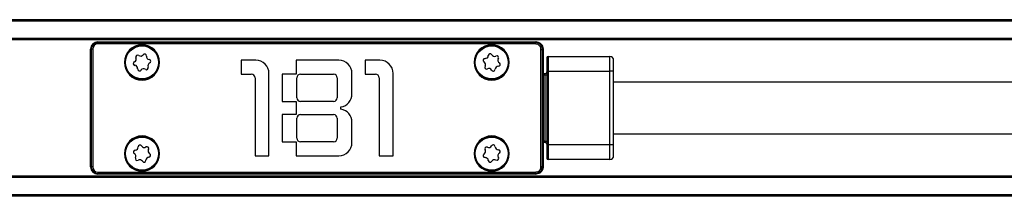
# Model space of a CAD drawing. Header units: millimetres. Extents: x -741 to 2698, y 394 to 730.
# Tile 9 of 16: x 412 to 546, y 396 to 420. Entities that reach past the tile are written whole.
import ezdxf

# ---------------------------------------------------------------- set-up
doc = ezdxf.new("R2010")
doc.units = ezdxf.units.MM

# ---------------------------------------------------------------- blocks, each defined once
blk = doc.blocks.new('Drawing View3')
at = {"color": 7, "linetype": 'Continuous', "lineweight": 25}
for p, q in [((680, 15.5), (0, 15.5)), ((680, 15.3), (0, 15.3)), ((680, 12.95), (0, 12.95)), ((680, 12.75), (0, 12.75)), ((553.5, 12.5), (553.5, 12.48)), ((553.5, 12.5), (613.1, 12.5)), ((553.5, 12.41), (553.5, 12.48)), ((553.5, 12.48), (613.1, 12.48)), ((553.5, 12.21), (553.5, 12.41)), ((613.04, 12.41), (553.5, 12.41)), ((613.04, 12.21), (553.5, 12.21)), ((613.04, 12.41), (613.12, 12.48)), ((613.04, 12.21), (613.04, 12.41)), ((552.5, -4.5), (552.5, 11.5)), ((552.5, 11.5), (552.52, 11.5)), ((552.52, -4.5), (552.52, 11.5)), ((552.52, 11.5), (552.59, 11.5)), ((552.59, 11.5), (552.59, -4.5)), ((552.79, 11.5), (552.59, 11.5)), ((552.79, 11.5), (552.79, -4.5)), ((613.81, 11.44), (614.01, 11.44)), ((613.81, -4.44), (613.81, 11.44)), ((614.01, 11.44), (614.08, 11.52)), ((614.01, -4.44), (614.01, 11.44)), ((614.08, 11.5), (614.08, -4.5)), ((614.1, 11.5), (614.08, 11.5)), ((614.1, 11.5), (614.1, -4.5)), ((557.1, 9.7), (557.2, 9.7)), ((557.25, 9.7), (557.2, 9.7)), ((561.75, 9.7), (561.8, 9.7)), ((561.9, 9.7), (561.8, 9.7)), ((572.98, 10), (572.98, 8.1)), ((574.98, 10), (572.98, 10)), ((586.28, 10), (580.48, 10)), ((580.48, 10), (580.48, 8.1)), ((589.88, 10), (589.88, 8.1)), ((591.88, 10), (589.88, 10)), ((604.7, 9.7), (604.8, 9.7)), ((604.85, 9.7), (604.8, 9.7)), ((609.35, 9.7), (609.4, 9.7)), ((609.5, 9.7), (609.4, 9.7)), ((614.6, 10.3), (614.6, 8.5)), ((614.8, 10.5), (614.8, 8.5)), ((614.8, 10.5), (623.2, 10.5)), ((623.2, 8.5), (623.2, 10.5)), ((623.7, 8.5), (623.7, 10)), ((572.98, 8.1), (574.38, 8.1)), ((576.78, -3), (576.78, 8.2)), ((580.48, 8.1), (578.58, 8.1)), ((578.58, 8.1), (578.58, 4.4)), ((581.08, 8.1), (585.58, 8.1)), ((588.08, 5.42), (588.08, 8.2)), ((589.88, 8.1), (591.28, 8.1)), ((593.68, -3), (593.68, 8.2)), ((614.1, 8.2), (614.4, 8.2)), ((614.4, 8), (614.4, 8.2)), ((614.6, 8.5), (614.6, -1.5)), ((614.6, 8.5), (614.8, 8.5)), ((614.8, 8.5), (614.8, -1.5)), ((614.8, 8.5), (623.2, 8.5)), ((623.2, -1.5), (623.2, 8.5)), ((623.7, 8.5), (623.2, 8.5)), ((623.7, -1.5), (623.7, 8.5)), ((574.88, 7.6), (574.88, -3)), ((580.58, 4.9), (580.58, 7.6)), ((586.08, 7.6), (586.08, 4.9)), ((591.78, 7.6), (591.78, -3)), ((614.1, 8), (614.4, 8)), ((614.4, -1), (614.4, 8)), ((614.4, 8), (614.6, 8)), ((578.58, 4.4), (580.48, 4.4)), ((580.48, 4.4), (580.48, 2.6)), ((585.58, 4.4), (581.08, 4.4)), ((586.58, 3.35), (586.58, 3.65)), ((580.48, 2.6), (578.58, 2.6)), ((578.58, 2.6), (578.58, -1.1)), ((580.58, -0.6), (580.58, 2.1)), ((581.08, 2.6), (585.58, 2.6)), ((586.08, 2.1), (586.08, -0.6)), ((588.08, -1.2), (588.08, 1.58)), ((578.58, -1.1), (580.48, -1.1)), ((580.48, -1.1), (580.48, -3)), ((585.58, -1.1), (581.08, -1.1)), ((614.4, -1), (614.1, -1)), ((614.4, -1.2), (614.1, -1.2)), ((614.4, -1.2), (614.4, -1)), ((614.4, -1), (614.6, -1)), ((614.6, -1.5), (614.6, -3.3)), ((614.6, -1.5), (614.8, -1.5)), ((614.8, -1.5), (614.8, -3.5)), ((623.2, -1.5), (614.8, -1.5)), ((623.2, -3.5), (623.2, -1.5)), ((623.7, -1.5), (623.2, -1.5)), ((623.7, -3), (623.7, -1.5)), ((557.1, -2.7), (557.2, -2.7)), ((557.25, -2.7), (557.2, -2.7)), ((561.75, -2.7), (561.8, -2.7)), ((561.9, -2.7), (561.8, -2.7)), ((574.88, -3), (576.78, -3)), ((580.48, -3), (586.28, -3)), ((591.78, -3), (593.68, -3)), ((604.7, -2.7), (604.8, -2.7)), ((604.85, -2.7), (604.8, -2.7)), ((609.35, -2.7), (609.4, -2.7)), ((609.5, -2.7), (609.4, -2.7)), ((623.2, -3.5), (614.8, -3.5)), ((552.5, -4.5), (552.52, -4.5)), ((552.52, -4.5), (552.59, -4.5)), ((552.79, -4.5), (552.59, -4.5)), ((553.5, -5.21), (613.04, -5.21)), ((553.5, -5.21), (553.5, -5.41)), ((613.04, -5.21), (613.04, -5.41)), ((613.81, -4.44), (614.01, -4.44)), ((614.08, -4.52), (614.01, -4.44)), ((680, -5.75), (0, -5.75)), ((680, -5.95), (0, -5.95)), ((553.5, -5.41), (613.04, -5.41)), ((553.5, -5.48), (553.5, -5.41)), ((613.1, -5.48), (553.5, -5.48)), ((553.5, -5.5), (553.5, -5.48)), ((613.1, -5.5), (553.5, -5.5)), ((613.12, -5.48), (613.04, -5.41)), ((613.1, -5.5), (613.1, -5.48)), ((680, -8.3), (0, -8.3)), ((680, -8.5), (0, -8.5))]:
    blk.add_line(p, q, dxfattribs=at)
at = {"color": 7, "linetype": 'Continuous', "lineweight": 25, "flags": 128}
for points in [[(613.1, 12.5), (613.1, 12.5), (613.1, 12.5), (613.1, 12.5), (613.1, 12.5), (613.1, 12.49), (613.1, 12.49), (613.1, 12.49), (613.1, 12.48)], [(614.1, -4.5), (614.1, -4.5), (614.1, -4.5), (614.1, -4.5), (614.1, -4.5), (614.09, -4.5), (614.09, -4.5), (614.09, -4.5), (614.08, -4.5)]]:
    blk.add_lwpolyline(points, dxfattribs=at)
at = {"color": 7, "linetype": 'Continuous', "lineweight": 25}
for centre in [(559.5, 9.7), (607.1, 9.7), (559.5, -2.7), (607.1, -2.7)]:
    blk.add_circle(centre, 2.25, dxfattribs=at)
for centre, radius, start, end in [((553.5, 11.5), 1, 90, 180), ((553.5, 11.5), 0.983, 90, 180), ((553.5, 11.5), 0.906, 90, 180), ((553.5, 11.5), 0.713, 90, 180), ((559.5, 9.7), 2.4, 0, 180), ((607.1, 9.7), 2.4, 0, 180), ((613.14, 12.48), 0.024, 105.3871, 164.6241), ((559.5, 9.7), 2.3, 3.2053, 180), ((559.3, 10.98), 0.42, 233.7766, 324.1444), ((559.84, 10.59), 0.25, 353.7766, 144.1444), ((607.1, 9.7), 2.3, 3.2053, 180), ((606.89, 10.63), 0.25, 27.8651, 178.2329), ((607.48, 10.94), 0.42, 207.8651, 298.2329), ((614.08, 11.54), 0.024, 285.3874, 344.6238), ((559.5, 9.7), 2.4, 180, 0), ((559.5, 9.7), 2.3, 180, 183.2053), ((559.5, 9.7), 2.3, 183.2053, 0), ((558.56, 9.55), 0.25, 113.7766, 264.1444), ((558.29, 10.16), 0.42, 293.7766, 24.1444), ((558.9, 10.44), 0.25, 53.7766, 204.1444), ((560.51, 10.51), 0.42, 173.7766, 264.1444), ((560.71, 9.24), 0.42, 113.7766, 204.1444), ((560.44, 9.85), 0.25, 293.7766, 84.1444), ((559.5, 9.7), 2.3, 0, 3.2053), ((574.98, 8.2), 1.8, 0, 90), ((586.28, 8.2), 1.8, 0, 90), ((591.88, 8.2), 1.8, 0, 90), ((607.1, 9.7), 2.4, 180, 0), ((607.1, 9.7), 2.3, 180, 183.2053), ((607.1, 9.7), 2.3, 183.2053, 0), ((606.19, 9.98), 0.25, 87.8651, 238.2329), ((605.84, 9.41), 0.42, 327.8651, 58.2329), ((606.22, 10.65), 0.42, 267.8651, 358.2329), ((607.79, 10.35), 0.25, 327.8651, 118.2329), ((608.36, 9.99), 0.42, 147.8651, 238.2329), ((608.01, 9.42), 0.25, 267.8651, 58.2329), ((607.1, 9.7), 2.3, 0, 3.2053), ((614.8, 10.3), 0.2, 90, 180), ((623.2, 10), 0.5, 0, 90), ((558.49, 8.89), 0.42, 353.7766, 84.1444), ((559.16, 8.81), 0.25, 173.7766, 324.1444), ((559.7, 8.42), 0.42, 53.7766, 144.1444), ((560.1, 8.96), 0.25, 233.7766, 24.1444), ((574.38, 7.6), 0.5, 0, 90), ((581.08, 7.6), 0.5, 90, 180), ((585.58, 7.6), 0.5, 0, 90), ((591.28, 7.6), 0.5, 0, 90), ((606.41, 9.05), 0.25, 147.8651, 298.2329), ((606.72, 8.46), 0.42, 27.8651, 118.2329), ((607.31, 8.77), 0.25, 207.8651, 358.2329), ((607.98, 8.75), 0.42, 87.8651, 178.2329), ((614.4, 8.4), 0.2, 270, 0), ((586.28, 5.42), 1.8, 279.5941, 0), ((581.08, 4.9), 0.5, 180, 270), ((585.58, 4.9), 0.5, 270, 0), ((586.28, 1.58), 1.8, 0, 80.4059), ((581.08, 2.1), 0.5, 90, 180), ((585.58, 2.1), 0.5, 0, 90), ((559.5, -2.7), 2.4, 0, 180), ((559.5, -2.7), 2.3, 3.2053, 180), ((581.08, -0.6), 0.5, 180, 270), ((585.58, -0.6), 0.5, 270, 0), ((586.28, -1.2), 1.8, 270, 0), ((607.1, -2.7), 2.4, 0, 180), ((607.1, -2.7), 2.3, 3.2053, 180), ((614.4, -1.4), 0.2, 0, 90), ((558.58, -2.48), 0.25, 91.159, 241.5268), ((558.56, -1.81), 0.42, 271.159, 1.5268), ((559.23, -1.79), 0.25, 31.159, 181.5268), ((559.81, -1.44), 0.42, 211.159, 301.5268), ((560.16, -2.01), 0.25, 331.159, 121.5268), ((560.74, -2.34), 0.42, 151.159, 241.5268), ((559.5, -2.7), 2.3, 0, 3.2053), ((605.84, -2.41), 0.42, 302.0678, 32.4356), ((606.4, -2.06), 0.25, 62.0678, 212.4356), ((606.72, -1.46), 0.42, 242.0678, 332.4356), ((607.31, -1.77), 0.25, 2.0678, 152.4356), ((607.98, -1.75), 0.42, 182.0678, 272.4356), ((608.36, -2.99), 0.42, 122.0678, 212.4356), ((608.01, -2.42), 0.25, 302.0678, 92.4356), ((607.1, -2.7), 2.3, 0, 3.2053), ((559.5, -2.7), 2.4, 180, 0), ((559.5, -2.7), 2.3, 180, 183.2053), ((559.5, -2.7), 2.3, 183.2053, 0), ((558.26, -3.06), 0.42, 331.159, 61.5268), ((558.84, -3.39), 0.25, 151.159, 301.5268), ((559.19, -3.96), 0.42, 31.159, 121.5268), ((559.77, -3.61), 0.25, 211.159, 1.5268), ((560.44, -3.59), 0.42, 91.159, 181.5268), ((560.42, -2.92), 0.25, 271.159, 61.5268), ((607.1, -2.7), 2.4, 180, 0), ((607.1, -2.7), 2.3, 180, 183.2053), ((607.1, -2.7), 2.3, 183.2053, 0), ((606.19, -2.98), 0.25, 122.0678, 272.4356), ((606.22, -3.65), 0.42, 2.0678, 92.4356), ((606.89, -3.63), 0.25, 182.0678, 332.4356), ((607.48, -3.94), 0.42, 62.0678, 152.4356), ((607.8, -3.34), 0.25, 242.0678, 32.4356), ((614.8, -3.3), 0.2, 180, 270), ((623.2, -3), 0.5, 270, 0), ((553.5, -4.5), 1, 180, 270), ((553.5, -4.5), 0.983, 180, 270), ((553.5, -4.5), 0.906, 180, 270), ((553.5, -4.5), 0.713, 180, 270), ((614.08, -4.54), 0.024, 15.3762, 74.6126), ((613.14, -5.48), 0.024, 195.3755, 254.6125)]:
    blk.add_arc(centre, radius, start, end, dxfattribs=at)
for points, knots in [([(614.01, 11.44), (614, 11.51), (613.99, 11.64), (613.91, 11.89), (613.73, 12.15), (613.41, 12.36), (613.17, 12.39), (613.04, 12.41)], [0, 0, 0, 0, 0.1355483, 0.2670029, 0.5178176, 0.7511047, 1, 1, 1, 1]), ([(613.81, 11.44), (613.81, 11.52), (613.79, 11.68), (613.69, 11.89), (613.52, 12.06), (613.3, 12.19), (613.13, 12.2), (613.04, 12.21)], [0, 0, 0, 0, 0.197864, 0.390487, 0.574642, 0.776476, 1, 1, 1, 1]), ([(613.1, 12.5), (613.11, 12.5), (613.12, 12.5), (613.13, 12.5), (613.13, 12.5)], [0, 0, 0, 0, 0.559896, 1, 1, 1, 1]), ([(613.1, 12.48), (613.1, 12.48), (613.11, 12.48), (613.11, 12.48), (613.12, 12.48)], [0, 0, 0, 0, 0.559135, 1, 1, 1, 1]), ([(613.12, 12.48), (613.19, 12.48), (613.32, 12.46), (613.57, 12.36), (613.82, 12.17), (614.03, 11.86), (614.06, 11.63), (614.08, 11.52)], [0, 0, 0, 0, 0.139156, 0.274781, 0.534321, 0.76019, 1, 1, 1, 1]), ([(613.13, 12.5), (613.2, 12.49), (613.34, 12.48), (613.59, 12.39), (613.85, 12.2), (614.05, 11.89), (614.08, 11.65), (614.1, 11.53)], [0, 0, 0, 0, 0.139128, 0.274743, 0.534322, 0.760243, 1, 1, 1, 1]), ([(614.08, 11.52), (614.08, 11.51), (614.08, 11.51), (614.08, 11.5), (614.08, 11.5)], [0, 0, 0, 0, 0.560747, 1, 1, 1, 1]), ([(614.1, 11.53), (614.1, 11.53), (614.1, 11.52), (614.1, 11.5), (614.1, 11.5)], [0, 0, 0, 0, 0.560071, 1, 1, 1, 1]), ([(680, 7), (676.43, 7), (670.63, 7), (662.64, 7), (656.25, 7), (651.05, 7), (646.63, 7), (642.45, 7), (637.17, 7), (630.8, 7), (626.19, 7), (623.7, 7)], [0, 0, 0, 0, 0.190608, 0.309154, 0.425466, 0.531381, 0.586329, 0.660593, 0.754285, 0.867416, 1, 1, 1, 1]), ([(623.7, 0), (625.68, 0), (629.36, 0), (634.46, 0), (638.74, 0), (642.23, 0), (647.96, 0), (659.22, 0), (670.81, 0), (678.74, 0), (680, 0)], [0, 0, 0, 0, 0.105343, 0.195976, 0.271907, 0.333142, 0.382281, 0.577185, 0.932836, 1, 1, 1, 1]), ([(613.04, -5.41), (613.11, -5.4), (613.25, -5.39), (613.44, -5.32), (613.62, -5.22), (613.8, -5.05), (613.96, -4.8), (613.99, -4.56), (614.01, -4.44)], [0, 0, 0, 0, 0.139979, 0.275704, 0.407561, 0.535974, 0.760487, 1, 1, 1, 1]), ([(613.04, -5.21), (613.12, -5.2), (613.29, -5.19), (613.51, -5.08), (613.67, -4.91), (613.79, -4.69), (613.8, -4.53), (613.81, -4.44)], [0, 0, 0, 0, 0.208439, 0.408031, 0.590917, 0.78516, 1, 1, 1, 1]), ([(614.08, -4.52), (614.08, -4.58), (614.06, -4.71), (613.97, -4.96), (613.78, -5.21), (613.47, -5.43), (613.24, -5.46), (613.12, -5.48)], [0, 0, 0, 0, 0.135633, 0.267847, 0.520984, 0.753382, 1, 1, 1, 1]), ([(614.1, -4.53), (614.09, -4.6), (614.08, -4.73), (613.99, -4.98), (613.81, -5.24), (613.5, -5.45), (613.26, -5.48), (613.13, -5.5)], [0, 0, 0, 0, 0.135637, 0.267851, 0.520983, 0.753295, 1, 1, 1, 1]), ([(614.08, -4.5), (614.08, -4.5), (614.08, -4.51), (614.08, -4.51), (614.08, -4.52)], [0, 0, 0, 0, 0.559134, 1, 1, 1, 1]), ([(614.1, -4.5), (614.1, -4.51), (614.1, -4.52), (614.1, -4.53), (614.1, -4.53)], [0, 0, 0, 0, 0.559896, 1, 1, 1, 1]), ([(613.12, -5.48), (613.11, -5.48), (613.11, -5.48), (613.1, -5.48), (613.1, -5.48)], [0, 0, 0, 0, 0.560746, 1, 1, 1, 1]), ([(613.13, -5.5), (613.13, -5.5), (613.12, -5.5), (613.1, -5.5), (613.1, -5.5)], [0, 0, 0, 0, 0.56007, 1, 1, 1, 1])]:
    blk.add_open_spline(points, degree=3, knots=knots, dxfattribs=at)

msp = doc.modelspace()

# ---------------------------------------------------------------- block references
at = {"color": 7, "linetype": 'Continuous', "lineweight": 25}
msp.add_blockref('Drawing View3', (-131.28, 404.62), dxfattribs=at)

doc.saveas('drawing.dxf')
